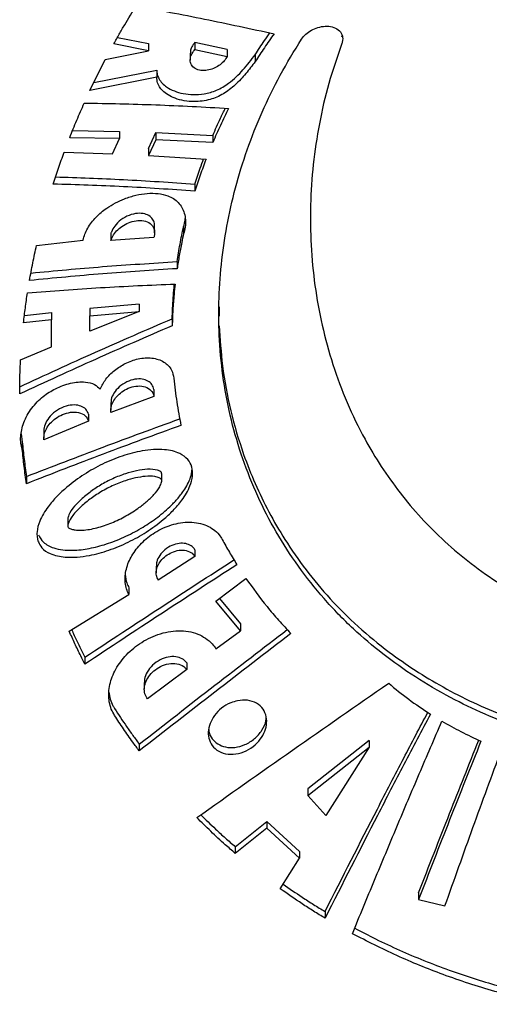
# Model space of a CAD drawing. Header units: millimetres. Extents: x 8 to 862, y 8 to 585.
# Tile 18 of 84: x 107 to 114, y 342 to 358. Entities that reach past the tile are written whole.
import ezdxf

# ---------------------------------------------------------------- set-up
doc = ezdxf.new("R2010")
doc.units = ezdxf.units.MM
doc.layers.add('OUTLINE', color=7, linetype='Continuous', lineweight=25)

msp = doc.modelspace()

# ---------------------------------------------------------------- linework, layer by layer
at = {"layer": 'OUTLINE'}
for p, q in [((108.29147, 358.09828), (108.79603, 357.99857)), ((111.92531, 358.10838), (111.92908, 358.1307)), ((108.79603, 357.88301), (108.23247, 357.99331)), ((108.79603, 357.99857), (108.79603, 357.88301)), ((110.0682, 357.90456), (109.54709, 358.01649)), ((109.54709, 358.01649), (109.54709, 357.90224)), ((108.09539, 357.73852), (108.79603, 357.88301)), ((109.47119, 357.84546), (109.47119, 357.73101)), ((109.54709, 357.90224), (110.0682, 357.79114)), ((110.0682, 357.90456), (110.0682, 357.79114)), ((110.5231, 357.81844), (110.5231, 357.70568)), ((107.84634, 357.23605), (108.09539, 357.73852)), ((108.92759, 357.45346), (107.84634, 357.23605)), ((107.91096, 357.36642), (108.92759, 357.56883)), ((108.92759, 357.56883), (108.92759, 357.45346)), ((107.56536, 356.59005), (108.32619, 356.57552)), ((108.32619, 356.57552), (108.32619, 356.45905)), ((108.79603, 356.29915), (108.91099, 356.55588)), ((108.91099, 356.55588), (109.83709, 356.51091)), ((108.91099, 356.55588), (108.91099, 356.44051)), ((109.83709, 356.51091), (109.83709, 356.39713)), ((108.32619, 356.45905), (107.51871, 356.4728)), ((108.21024, 356.21153), (108.32619, 356.45905)), ((108.91099, 356.44051), (108.79603, 356.18361)), ((109.83709, 356.39713), (108.91099, 356.44051)), ((107.42941, 356.23742), (108.21024, 356.21153)), ((108.79603, 356.29915), (108.79603, 356.18361)), ((108.79603, 356.18361), (109.72734, 356.12495)), ((109.54709, 355.72113), (109.54709, 355.60703)), ((111.41706, 355.27586), (111.41706, 355.16451)), ((108.18743, 354.92367), (108.18743, 354.80742)), ((108.89446, 354.9283), (108.89446, 355.04402)), ((109.36266, 355.02926), (109.36266, 354.91506)), ((106.98178, 354.72667), (107.7355, 354.81236)), ((108.88327, 354.85675), (108.18743, 354.80742)), ((109.2585, 354.46277), (109.2585, 354.34862)), ((106.78573, 353.58983), (107.22513, 353.63854)), ((107.22513, 353.63854), (107.22513, 353.52118)), ((108.64379, 353.77108), (107.84634, 353.70113)), ((107.84634, 353.70113), (107.84634, 353.5849)), ((108.64379, 353.65623), (107.84634, 353.33783)), ((107.84634, 353.5849), (108.64379, 353.65623)), ((108.64379, 353.77108), (108.64379, 353.65623)), ((109.94011, 353.73235), (109.93837, 353.5798)), ((107.22513, 353.52118), (106.77132, 353.46999)), ((107.22513, 353.08299), (107.22513, 353.52118)), ((107.84634, 353.33783), (107.84634, 353.5849)), ((109.17873, 353.53831), (109.17873, 353.42447)), ((106.72321, 352.87281), (107.22513, 353.08299)), ((108.88327, 352.38984), (108.88327, 352.2762)), ((108.88327, 352.2762), (108.18743, 352.01462)), ((108.1841, 352.16862), (108.1841, 352.05414)), ((107.8256, 351.87667), (107.10242, 351.5724)), ((107.8256, 351.99174), (107.8256, 351.87667)), ((107.10014, 351.72155), (107.10014, 351.60601)), ((106.73194, 351.67098), (106.75098, 351.53865)), ((106.75098, 351.53865), (106.75098, 351.42211)), ((106.81895, 350.97885), (106.81895, 350.86294)), ((109.01008, 350.90692), (109.01008, 351.01969)), ((107.4872, 350.29555), (107.4872, 350.18135)), ((109.54709, 349.79272), (109.54709, 349.68163)), ((109.54709, 349.68163), (108.95347, 349.29933)), ((108.91991, 349.52769), (108.91991, 349.41624)), ((109.88667, 348.9565), (110.3739, 349.3261)), ((108.47809, 349.17662), (108.47809, 349.06465)), ((107.51167, 348.46887), (108.47809, 349.06465)), ((109.94286, 348.99913), (110.28402, 348.58836)), ((110.28402, 348.47872), (109.88667, 348.9565)), ((110.28402, 348.58836), (110.28402, 348.47872)), ((109.88667, 348.18482), (110.28402, 348.47872)), ((107.7647, 348.04892), (107.7647, 347.93692)), ((109.4175, 347.95829), (109.4175, 347.84814)), ((109.4175, 347.84814), (108.77899, 347.37276)), ((108.72739, 347.63941), (108.72739, 347.52852)), ((108.64497, 346.63983), (108.64497, 346.52968)), ((112.36607, 346.69667), (111.37611, 345.91377)), ((112.36607, 346.69667), (112.36607, 346.58906)), ((111.37611, 345.80573), (112.36607, 346.58906)), ((112.36607, 346.58906), (111.66866, 345.48102)), ((111.37611, 345.91377), (111.37611, 345.80573)), ((111.66866, 345.48102), (111.37611, 345.80573)), ((110.20081, 344.97579), (110.71156, 345.38443)), ((110.71156, 345.38443), (111.23804, 344.89938)), ((110.71156, 345.38443), (110.71156, 345.27614)), ((110.71156, 345.27614), (110.20081, 344.86732)), ((111.23804, 344.79134), (110.71156, 345.27614)), ((110.20081, 344.97579), (110.20081, 344.86732)), ((111.23804, 344.89938), (111.23804, 344.79134)), ((110.92926, 344.29438), (111.23804, 344.79134)), ((113.1699, 344.22962), (113.1699, 344.12269)), ((113.1699, 344.12269), (113.59576, 344.01762)), ((111.65416, 343.92536), (111.65416, 343.81734))]:
    msp.add_line(p, q, dxfattribs=at)
for points, knots in [([(108.23247, 357.99331), (108.2615, 358.0453), (108.31956, 358.14926), (108.43907, 358.35515), (108.53335, 358.50759), (108.59605, 358.60895)], [0, 0, 0, 0, 0.25096148, 0.50191666, 1, 1, 1, 1]), ([(108.59605, 358.60895), (108.96406, 358.54015), (109.70038, 358.40249), (110.45268, 358.23875), (110.82898, 358.15685)], [0, 0, 0, 0, 0.49980988, 1, 1, 1, 1]), ([(111.27318, 358.0707), (111.29447, 358.0983), (111.33703, 358.15344), (111.43249, 358.219), (111.54145, 358.26478), (111.66014, 358.2851), (111.77658, 358.27404), (111.87415, 358.22805), (111.9338, 358.15117), (111.94633, 358.06811), (111.93072, 358.01562), (111.92531, 357.99743)], [0, 0, 0, 0, 0.10213372, 0.20411386, 0.31005557, 0.42513788, 0.54998549, 0.68144325, 0.81244472, 0.93501247, 1, 1, 1, 1]), ([(110.5231, 357.81844), (110.54761, 357.85663), (110.59665, 357.933), (110.67506, 358.05102), (110.73099, 358.12989), (110.76045, 358.17143)], [0, 0, 0, 0, 0.32123746, 0.6424776, 1, 1, 1, 1]), ([(110.82898, 358.15685), (110.80229, 358.1196), (110.74891, 358.04509), (110.64562, 357.89524), (110.57202, 357.78138), (110.5231, 357.70568)], [0, 0, 0, 0, 0.25103921, 0.50207603, 1, 1, 1, 1]), ([(109.54709, 358.01649), (109.52912, 357.99319), (109.49318, 357.94659), (109.47071, 357.88512), (109.47356, 357.8542), (109.47436, 357.84555)], [0, 0, 0, 0, 0.41856, 0.83728464, 1, 1, 1, 1]), ([(123.71643, 357.62114), (123.83321, 357.39987), (124.06715, 356.95659), (124.33597, 356.27151), (124.54601, 355.57977), (124.69355, 354.87626), (124.77715, 354.16621), (124.79483, 353.45249), (124.7461, 352.74894), (124.63619, 352.09025), (124.4741, 351.47664), (124.26922, 350.90659), (124.01358, 350.35319), (123.70736, 349.82072), (123.35964, 349.32554), (122.9742, 348.87031), (122.55571, 348.45478), (122.09339, 348.06752), (121.62062, 347.73452), (121.14618, 347.45099), (120.67968, 347.21221), (120.18841, 347.00061), (119.67401, 346.81941), (119.13787, 346.67338), (118.58409, 346.56433), (118.01927, 346.49424), (117.41381, 346.46377), (116.77201, 346.48557), (116.10285, 346.56608), (115.45287, 346.7011), (114.83037, 346.88786), (114.2397, 347.11818), (113.66269, 347.39777), (113.10847, 347.72442), (112.58331, 348.09694), (112.08769, 348.51891), (111.62859, 348.99404), (111.21227, 349.52049), (110.85461, 350.07606), (110.55449, 350.65797), (110.3126, 351.26339), (110.1283, 351.89018), (110.00241, 352.53252), (109.93675, 353.16916), (109.92655, 353.7977), (109.9663, 354.41545), (110.05582, 355.03749), (110.19543, 355.65945), (110.38532, 356.27784), (110.62763, 356.88918), (110.91737, 357.49091), (111.15464, 357.87754), (111.27318, 358.0707)], [0, 0, 0, 0, 0.02287789, 0.04583246, 0.06879484, 0.09168378, 0.11552179, 0.13943276, 0.16334555, 0.1871862, 0.20786477, 0.22862442, 0.24940268, 0.27014523, 0.29080937, 0.30980462, 0.32886019, 0.34790179, 0.36687803, 0.38215959, 0.39749199, 0.41281589, 0.42808579, 0.44345114, 0.45888541, 0.47431472, 0.48967317, 0.50788006, 0.52614893, 0.54436077, 0.56229804, 0.58028672, 0.59823412, 0.61805469, 0.63792681, 0.65776359, 0.67982781, 0.7019709, 0.72412801, 0.7462113, 0.76856794, 0.79098581, 0.81340663, 0.83576731, 0.85628154, 0.87686893, 0.89747706, 0.91805641, 0.93856379, 0.95903499, 0.97953324, 1, 1, 1, 1]), ([(111.92531, 357.99743), (111.85149, 357.78302), (111.70361, 357.35348), (111.55391, 356.69817), (111.45498, 356.03948), (111.41116, 355.38135), (111.42009, 354.72571), (111.48236, 354.07441), (111.5993, 353.42884), (111.77225, 352.79452), (112.00251, 352.17648), (112.26942, 351.62486), (112.55957, 351.13892), (112.86134, 350.71419), (113.20359, 350.30738), (113.58714, 349.92167), (114.01424, 349.56052), (114.48524, 349.23139), (114.96435, 348.96197), (115.43992, 348.75182), (115.8997, 348.59455), (116.38046, 348.47703), (116.87771, 348.40663), (117.3833, 348.38402), (117.8712, 348.40937), (118.33355, 348.47848), (118.76699, 348.58106), (119.2267, 348.73051), (119.70182, 348.93601), (120.18045, 349.20034), (120.62832, 349.50396), (121.04222, 349.84117), (121.42173, 350.20766), (121.76153, 350.5943), (122.08063, 351.02047), (122.37396, 351.4891), (122.63598, 352.00194), (122.853, 352.53087), (123.02631, 353.07202), (123.17008, 353.67568), (123.27068, 354.34386), (123.31212, 355.07653), (123.28665, 355.81501), (123.20209, 356.47924), (123.08375, 357.06627), (122.98619, 357.4044), (122.93741, 357.57347)], [0, 0, 0, 0, 0.027574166, 0.055239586, 0.08294522, 0.110628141, 0.138217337, 0.166078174, 0.194044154, 0.222029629, 0.249964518, 0.277799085, 0.299124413, 0.320504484, 0.341864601, 0.363162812, 0.384316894, 0.405515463, 0.42663873, 0.44323561, 0.459874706, 0.476455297, 0.493143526, 0.509896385, 0.526581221, 0.54152704, 0.556519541, 0.57147477, 0.590945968, 0.610490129, 0.629988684, 0.65044093, 0.670964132, 0.691512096, 0.711998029, 0.736038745, 0.760153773, 0.784309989, 0.808455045, 0.83252112, 0.863575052, 0.894711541, 0.925847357, 0.956900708, 0.978450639, 1, 1, 1, 1]), ([(108.92759, 357.56883), (108.9298, 357.54409), (108.93423, 357.49457), (108.96456, 357.42253), (109.01483, 357.35434), (109.09751, 357.28507), (109.21033, 357.22635), (109.35607, 357.1849), (109.51801, 357.16746), (109.66835, 357.17737), (109.79668, 357.20546), (109.89912, 357.2407), (109.99927, 357.29161), (110.1072, 357.36357), (110.21747, 357.45795), (110.36554, 357.61195), (110.4597, 357.73536), (110.5231, 357.81844)], [0, 0, 0, 0, 0.042863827, 0.085794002, 0.143481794, 0.201271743, 0.284394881, 0.367586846, 0.452578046, 0.53738055, 0.584416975, 0.63137969, 0.678679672, 0.726051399, 0.793380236, 0.860893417, 1, 1, 1, 1]), ([(110.0682, 357.79114), (110.0543, 357.76642), (110.02652, 357.71699), (109.95536, 357.65186), (109.86951, 357.59999), (109.77022, 357.5657), (109.66493, 357.55563), (109.56722, 357.57687), (109.49581, 357.63099), (109.4653, 357.70917), (109.47677, 357.79429), (109.51102, 357.8596), (109.53897, 357.89263), (109.54709, 357.90224)], [0, 0, 0, 0, 0.08262727, 0.16515023, 0.25059096, 0.34486527, 0.45001164, 0.56409815, 0.67984874, 0.78737311, 0.88153277, 0.96553469, 1, 1, 1, 1]), ([(110.5231, 357.70568), (110.47388, 357.64081), (110.37566, 357.51135), (110.23396, 357.35865), (110.10769, 357.25166), (110.00843, 357.18284), (109.90155, 357.12818), (109.7846, 357.08722), (109.66202, 357.06329), (109.52038, 357.05442), (109.371, 357.06719), (109.22884, 357.10529), (109.10986, 357.16183), (109.00851, 357.24154), (108.94026, 357.33907), (108.931, 357.42269), (108.92759, 357.45346)], [0, 0, 0, 0, 0.108607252, 0.216712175, 0.26676248, 0.31672683, 0.367313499, 0.417948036, 0.478167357, 0.538493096, 0.623768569, 0.709095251, 0.7817043, 0.854204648, 0.9463429, 1, 1, 1, 1]), ([(107.51871, 356.4728), (107.53732, 356.51992), (107.57456, 356.61415), (107.65173, 356.80167), (107.71324, 356.94165), (107.75415, 357.03476)], [0, 0, 0, 0, 0.2508711, 0.50173517, 1, 1, 1, 1]), ([(107.75415, 357.03476), (108.13826, 357.02752), (108.90693, 357.01303), (109.69733, 356.96999), (110.09275, 356.94846)], [0, 0, 0, 0, 0.4997182, 1, 1, 1, 1]), ([(109.83709, 356.51091), (109.85703, 356.55731), (109.8969, 356.65012), (109.96319, 356.79711), (110.01239, 356.89702), (110.03902, 356.95107)], [0, 0, 0, 0, 0.31459054, 0.6291748, 1, 1, 1, 1]), ([(110.09275, 356.94846), (110.06988, 356.90264), (110.02413, 356.81101), (109.93711, 356.62755), (109.87703, 356.48914), (109.83709, 356.39713)], [0, 0, 0, 0, 0.25107701, 0.50214075, 1, 1, 1, 1]), ([(107.25196, 355.72019), (107.26589, 355.76343), (107.29376, 355.84992), (107.35182, 356.02239), (107.39841, 356.1515), (107.42941, 356.23742)], [0, 0, 0, 0, 0.25067524, 0.50134691, 1, 1, 1, 1]), ([(109.54709, 355.72113), (109.56091, 355.7645), (109.58855, 355.85126), (109.6342, 355.98685), (109.66843, 356.07877), (109.68658, 356.12752)], [0, 0, 0, 0, 0.31955257, 0.63912266, 1, 1, 1, 1]), ([(109.72734, 356.12495), (109.71101, 356.0818), (109.67836, 355.99549), (109.61674, 355.82295), (109.57492, 355.6933), (109.54709, 355.60703)], [0, 0, 0, 0, 0.25072703, 0.50144855, 1, 1, 1, 1]), ([(109.54709, 355.60703), (109.15941, 355.63298), (108.38362, 355.6849), (107.62932, 355.70842), (107.25196, 355.72019)], [0, 0, 0, 0, 0.499730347, 1, 1, 1, 1]), ([(107.28994, 355.83721), (107.65439, 355.82504), (108.39629, 355.80027), (109.15904, 355.74781), (109.54709, 355.72113)], [0, 0, 0, 0, 0.49123384, 1, 1, 1, 1]), ([(107.7355, 354.81236), (107.74457, 354.84441), (107.76272, 354.90847), (107.80932, 355.00521), (107.87078, 355.09871), (107.96865, 355.21348), (108.10059, 355.32386), (108.25874, 355.41888), (108.41854, 355.49093), (108.59253, 355.54428), (108.77608, 355.57317), (108.95144, 355.57205), (109.0949, 355.54133), (109.20265, 355.48781), (109.27969, 355.42368), (109.33809, 355.34329), (109.37823, 355.24894), (109.39695, 355.14214), (109.39458, 355.0293), (109.37292, 354.95179), (109.36266, 354.91506)], [0, 0, 0, 0, 0.04037137, 0.08071042, 0.12118854, 0.16167817, 0.23967899, 0.2982141, 0.35682612, 0.43015963, 0.50351323, 0.57729655, 0.65093319, 0.70089569, 0.75084939, 0.80075676, 0.85066806, 0.90217925, 0.95364096, 1, 1, 1, 1]), ([(108.89193, 355.04423), (108.89272, 355.04972), (108.89781, 355.085), (108.87431, 355.14092), (108.82194, 355.20387), (108.7339, 355.24363), (108.6166, 355.25199), (108.48045, 355.21981), (108.34859, 355.1472), (108.24728, 355.04859), (108.20212, 354.96941), (108.18943, 354.92989), (108.18743, 354.92367)], [0, 0, 0, 0, 0.01818576, 0.11692672, 0.22096372, 0.33751009, 0.4678305, 0.60775745, 0.74657815, 0.87199522, 0.97985376, 1, 1, 1, 1]), ([(108.18743, 354.80742), (108.1996, 354.83786), (108.22393, 354.8987), (108.29663, 354.9836), (108.38944, 355.05591), (108.50277, 355.11038), (108.62895, 355.13725), (108.75168, 355.12552), (108.84741, 355.07087), (108.89611, 354.98322), (108.89648, 354.90521), (108.88524, 354.86397), (108.88327, 354.85675)], [0, 0, 0, 0, 0.09010488, 0.18004161, 0.27426642, 0.37993414, 0.49884605, 0.62781242, 0.75737507, 0.87589211, 0.97827261, 1, 1, 1, 1]), ([(109.36266, 355.02926), (109.3742, 355.06601), (109.38822, 355.11067), (109.38966, 355.15275), (109.38992, 355.16019)], [0, 0, 0, 0, 0.82305305, 1, 1, 1, 1]), ([(109.2585, 354.46277), (109.27333, 354.55702), (109.29557, 354.69844), (109.33212, 354.88739), (109.35248, 354.98196), (109.36266, 355.02926)], [0, 0, 0, 0, 0.49973218, 0.74983585, 1, 1, 1, 1]), ([(109.36266, 354.91506), (109.35249, 354.8678), (109.32708, 354.74967), (109.29141, 354.56075), (109.26947, 354.41934), (109.2585, 354.34862)], [0, 0, 0, 0, 0.249973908, 0.624875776, 1, 1, 1, 1]), ([(106.86816, 354.15684), (106.88526, 354.2516), (106.91091, 354.39378), (106.95011, 354.58387), (106.97122, 354.67907), (106.98178, 354.72667)], [0, 0, 0, 0, 0.49984995, 0.74990379, 1, 1, 1, 1]), ([(106.8906, 354.27738), (107.27576, 354.31419), (108.05396, 354.38856), (108.85429, 354.43787), (109.2585, 354.46277)], [0, 0, 0, 0, 0.49494414, 1, 1, 1, 1]), ([(109.2585, 354.34862), (108.85467, 354.32304), (108.04659, 354.27187), (107.26111, 354.19519), (106.86816, 354.15684)], [0, 0, 0, 0, 0.49972656, 1, 1, 1, 1]), ([(106.83543, 353.95691), (107.22801, 353.98733), (108.0136, 354.0482), (108.82175, 354.08298), (109.22604, 354.10038)], [0, 0, 0, 0, 0.49972714, 1, 1, 1, 1]), ([(109.22604, 354.10038), (109.21996, 354.04384), (109.20474, 353.90244), (109.1876, 353.67687), (109.18169, 353.50862), (109.17873, 353.42447)], [0, 0, 0, 0, 0.24977262, 0.62473413, 1, 1, 1, 1]), ([(109.17873, 353.53831), (109.18306, 353.65047), (109.18956, 353.81878), (109.20433, 354.00637), (109.21225, 354.0814), (109.21419, 354.0998)], [0, 0, 0, 0, 0.60116636, 0.90214646, 1, 1, 1, 1]), ([(106.77132, 353.46999), (106.78065, 353.55093), (106.79465, 353.67237), (106.817, 353.83482), (106.82929, 353.91621), (106.83543, 353.95691)], [0, 0, 0, 0, 0.49989495, 0.74993499, 1, 1, 1, 1]), ([(109.94097, 353.42027), (109.9546, 353.20413), (109.98392, 352.73925), (110.11627, 352.04323), (110.30156, 351.40798), (110.51691, 350.86284), (110.7393, 350.40222), (111.01091, 349.93318), (111.33879, 349.46077), (111.7338, 348.98716), (112.18245, 348.54067), (112.64664, 348.15831), (113.10992, 347.8346), (113.56415, 347.55997), (114.05199, 347.30945), (114.56781, 347.08914), (115.104, 346.90478), (115.66312, 346.75649), (116.24629, 346.64844), (116.81638, 346.58775), (117.35891, 346.56991), (117.87459, 346.58684), (118.39163, 346.63903), (118.89411, 346.72412), (119.37368, 346.83778), (119.83249, 346.97653), (120.27913, 347.14214), (120.72, 347.33665), (121.14826, 347.55804), (121.56408, 347.80691), (121.95722, 348.07607), (122.38044, 348.40647), (122.81659, 348.80912), (123.25219, 349.29646), (123.63603, 349.81856), (123.96573, 350.3698), (124.23882, 350.94113), (124.45788, 351.53336), (124.62427, 352.14612), (124.73648, 352.80781), (124.79022, 353.33767), (124.78053, 353.65955), (124.77833, 353.7323)], [0, 0, 0, 0, 0.031158, 0.06701466, 0.10287021, 0.12748588, 0.15212226, 0.17673499, 0.20510892, 0.23348031, 0.26259593, 0.29170693, 0.31399698, 0.33628479, 0.35916964, 0.38205178, 0.40437922, 0.42670437, 0.44988702, 0.47306811, 0.49255181, 0.51203547, 0.53213833, 0.55224199, 0.57096394, 0.5896869, 0.60887309, 0.62806061, 0.64841549, 0.66877205, 0.68955674, 0.71034359, 0.74018776, 0.77003634, 0.80073694, 0.83144063, 0.8618162, 0.89219334, 0.92321432, 0.95423601, 0.98965571, 1, 1, 1, 1]), ([(106.7092, 352.43526), (107.11636, 352.6226), (107.93097, 352.99741), (108.76271, 353.35797), (109.17873, 353.53831)], [0, 0, 0, 0, 0.49981841, 1, 1, 1, 1]), ([(109.17873, 353.42447), (108.76299, 353.24366), (107.93119, 352.88192), (107.11663, 352.50591), (106.7092, 352.31783)], [0, 0, 0, 0, 0.499806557, 1, 1, 1, 1]), ([(106.7092, 352.31783), (106.70974, 352.40996), (106.71054, 352.54817), (106.71651, 352.73342), (106.72098, 352.82634), (106.72321, 352.87281)], [0, 0, 0, 0, 0.4998669, 0.7499159, 1, 1, 1, 1]), ([(108.01068, 352.39504), (108.03926, 352.45074), (108.09635, 352.562), (108.24352, 352.70709), (108.42364, 352.82354), (108.59714, 352.88464), (108.74186, 352.90452), (108.85183, 352.90209), (108.95435, 352.88009), (109.04442, 352.83935), (109.11687, 352.78057), (109.18128, 352.6964), (109.19736, 352.61805), (109.20692, 352.57147)], [0, 0, 0, 0, 0.10941907, 0.21852954, 0.33561927, 0.46698889, 0.53905636, 0.61111718, 0.6850874, 0.7590149, 0.82857928, 0.89808623, 1, 1, 1, 1]), ([(106.75098, 351.42211), (106.74202, 351.45415), (106.7241, 351.51826), (106.72262, 351.626), (106.73866, 351.73796), (106.7736, 351.85453), (106.82819, 351.97267), (106.90086, 352.08628), (106.98851, 352.189), (107.11388, 352.30283), (107.29801, 352.41578), (107.49328, 352.48617), (107.65629, 352.51344), (107.79064, 352.51412), (107.92166, 352.48429), (107.98309, 352.42269), (108.01068, 352.39504)], [0, 0, 0, 0, 0.05943778, 0.11891781, 0.178183, 0.23744602, 0.30016044, 0.36283853, 0.42151384, 0.48018014, 0.58720309, 0.71101285, 0.77454658, 0.83799847, 0.92726328, 1, 1, 1, 1]), ([(108.88327, 352.38984), (108.87428, 352.41822), (108.85633, 352.47487), (108.78728, 352.53219), (108.69294, 352.56393), (108.57298, 352.56153), (108.44126, 352.51893), (108.31933, 352.43834), (108.2325, 352.33604), (108.18806, 352.24072), (108.18767, 352.18859), (108.18752, 352.16845)], [0, 0, 0, 0, 0.10424277, 0.20815869, 0.32074853, 0.44573748, 0.57892937, 0.71058086, 0.83009724, 0.93436313, 1, 1, 1, 1]), ([(109.20692, 352.57147), (109.22077, 352.44318), (109.24155, 352.25064), (109.28282, 351.99704), (109.30753, 351.87117), (109.31989, 351.80822)], [0, 0, 0, 0, 0.49950251, 0.74968949, 1, 1, 1, 1]), ([(108.18743, 352.01462), (108.18561, 352.04275), (108.18197, 352.09903), (108.21667, 352.19148), (108.27741, 352.27851), (108.36327, 352.3556), (108.47114, 352.41623), (108.59451, 352.45045), (108.71832, 352.44697), (108.81949, 352.40042), (108.86973, 352.33394), (108.88051, 352.28796), (108.88327, 352.2762)], [0, 0, 0, 0, 0.089776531, 0.179598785, 0.269161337, 0.364459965, 0.470184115, 0.588101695, 0.715152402, 0.842545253, 0.959727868, 1, 1, 1, 1]), ([(107.10242, 351.5724), (107.10146, 351.60163), (107.09955, 351.66011), (107.13763, 351.7558), (107.20198, 351.84599), (107.29214, 351.92646), (107.40545, 351.99049), (107.53574, 352.02727), (107.66504, 352.02319), (107.77453, 351.97522), (107.80908, 351.90855), (107.8256, 351.87667)], [0, 0, 0, 0, 0.09152472, 0.18308614, 0.27462655, 0.37296226, 0.48327629, 0.60754367, 0.74215787, 0.87669133, 1, 1, 1, 1]), ([(107.8256, 351.99174), (107.81194, 352.01976), (107.78467, 352.0757), (107.70071, 352.12557), (107.59164, 352.14588), (107.45846, 352.12675), (107.31989, 352.06415), (107.20141, 351.96573), (107.1273, 351.8542), (107.09986, 351.77014), (107.10159, 351.73038), (107.10198, 351.72156)], [0, 0, 0, 0, 0.11073888, 0.22107139, 0.34247603, 0.47718769, 0.61803661, 0.75224452, 0.86960609, 0.97107352, 1, 1, 1, 1]), ([(106.81895, 350.97885), (107.23172, 351.1393), (108.0509, 351.45775), (108.88566, 351.76239), (109.29981, 351.91352)], [0, 0, 0, 0, 0.503870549, 1, 1, 1, 1]), ([(109.31989, 351.80822), (108.89925, 351.65421), (108.0577, 351.34608), (107.23195, 351.02402), (106.81895, 350.86294)], [0, 0, 0, 0, 0.49984268, 1, 1, 1, 1]), ([(106.75098, 351.53865), (106.76039, 351.44494), (106.7745, 351.30435), (106.79855, 351.11806), (106.81215, 351.02526), (106.81895, 350.97885)], [0, 0, 0, 0, 0.49986126, 0.74991475, 1, 1, 1, 1]), ([(106.81895, 350.86294), (106.80571, 350.95567), (106.78584, 351.09479), (106.76458, 351.2815), (106.75552, 351.37524), (106.75098, 351.42211)], [0, 0, 0, 0, 0.499863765, 0.749913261, 1, 1, 1, 1]), ([(107.01094, 349.91886), (107.00325, 349.94403), (106.98786, 349.99439), (106.9866, 350.10762), (107.02153, 350.23892), (107.09136, 350.37637), (107.18268, 350.51239), (107.30969, 350.6592), (107.50379, 350.83837), (107.75081, 351.01886), (108.05306, 351.18774), (108.36923, 351.31887), (108.64808, 351.39207), (108.87805, 351.42033), (109.0431, 351.41909), (109.18503, 351.3963), (109.31708, 351.35053), (109.43288, 351.26785), (109.50506, 351.13694), (109.51531, 350.98584), (109.47602, 350.83886), (109.41181, 350.70812), (109.32193, 350.57213), (109.19629, 350.42609), (109.00487, 350.24964), (108.76147, 350.0728), (108.46446, 349.9075), (108.15416, 349.7782), (107.87525, 349.70203), (107.63866, 349.6688), (107.46473, 349.66718), (107.31806, 349.68786), (107.18468, 349.73123), (107.0711, 349.80411), (107.02818, 349.88597), (107.01094, 349.91886)], [0, 0, 0, 0, 0.01408804, 0.02817892, 0.05609819, 0.07526683, 0.09447055, 0.12474689, 0.15508375, 0.2029128, 0.25080225, 0.30052461, 0.35019936, 0.37904462, 0.40785592, 0.42937432, 0.45085466, 0.48042092, 0.50531216, 0.53025201, 0.5545689, 0.57379072, 0.59304804, 0.62306817, 0.65314686, 0.69992097, 0.7467544, 0.79529941, 0.84380876, 0.87470052, 0.9055536, 0.92737564, 0.94916128, 0.97957827, 1, 1, 1, 1]), ([(107.01094, 350.03358), (107.03518, 349.9905), (107.07468, 349.92031), (107.16877, 349.8578), (107.27259, 349.81338), (107.40754, 349.78584), (107.60018, 349.77871), (107.83732, 349.80699), (108.1149, 349.87972), (108.39761, 349.98974), (108.66763, 350.12972), (108.91939, 350.29558), (109.11441, 350.45781), (109.26249, 350.61245), (109.35898, 350.7361), (109.43031, 350.85558), (109.48366, 350.96853), (109.49383, 351.04488), (109.499, 351.08369)], [0, 0, 0, 0, 0.05797206, 0.09447726, 0.13201854, 0.18746805, 0.24440975, 0.3328108, 0.42361509, 0.51690261, 0.61199126, 0.69691513, 0.78372166, 0.83411864, 0.88541445, 0.9226086, 0.96065788, 1, 1, 1, 1]), ([(109.00983, 351.01965), (109.00875, 351.02732), (109.00667, 351.04209), (108.98473, 351.0659), (108.91075, 351.09147), (108.77979, 351.10338), (108.60252, 351.07626), (108.41338, 351.0245), (108.21555, 350.94837), (108.02029, 350.84509), (107.84058, 350.72407), (107.70089, 350.60747), (107.58354, 350.48718), (107.5177, 350.39315), (107.4929, 350.3243), (107.48588, 350.30315), (107.48737, 350.29599), (107.48746, 350.29558)], [0, 0, 0, 0, 0.01438916, 0.02770614, 0.06383099, 0.16233276, 0.26378999, 0.36550002, 0.4837045, 0.60184386, 0.70869989, 0.81542062, 0.87697455, 0.96496268, 0.98588832, 0.99920315, 1, 1, 1, 1]), ([(107.4908, 350.16439), (107.48907, 350.17045), (107.48497, 350.1848), (107.49995, 350.2355), (107.549, 350.33061), (107.66471, 350.46173), (107.82198, 350.59618), (108.00573, 350.7226), (108.20636, 350.83075), (108.40285, 350.90745), (108.58268, 350.95785), (108.74362, 350.98539), (108.87462, 350.98579), (108.95347, 350.96428), (108.98873, 350.94797), (109.00411, 350.93297), (109.01164, 350.91287), (109.00553, 350.87157), (108.96749, 350.79182), (108.88413, 350.68078), (108.76072, 350.56511), (108.60034, 350.44105), (108.40348, 350.31771), (108.16896, 350.21102), (107.93015, 350.13447), (107.74064, 350.10414), (107.61486, 350.10868), (107.55091, 350.12415), (107.5049, 350.13731), (107.49351, 350.15917), (107.4908, 350.16439)], [0, 0, 0, 0, 0.0060896, 0.01442888, 0.04293536, 0.090715, 0.1452381, 0.19985792, 0.26089783, 0.32197094, 0.36780341, 0.41357458, 0.45931489, 0.48212256, 0.49060446, 0.49711015, 0.50360255, 0.51111856, 0.53277923, 0.57339633, 0.61686674, 0.6604485, 0.72744181, 0.79443902, 0.86251798, 0.93027274, 0.95648407, 0.97523605, 0.99409397, 1, 1, 1, 1]), ([(108.47809, 349.06465), (108.46379, 349.09481), (108.4352, 349.15511), (108.41525, 349.25777), (108.41423, 349.36635), (108.43284, 349.47787), (108.4704, 349.58878), (108.52483, 349.69729), (108.5956, 349.80113), (108.68242, 349.90055), (108.7836, 349.99154), (108.90049, 350.07439), (109.02885, 350.1435), (109.16939, 350.19771), (109.31521, 350.23152), (109.46357, 350.24283), (109.60637, 350.22846), (109.7371, 350.18893), (109.84936, 350.12441), (109.93425, 350.04695), (109.97268, 349.98495), (109.989, 349.95861)], [0, 0, 0, 0, 0.04703325, 0.09405301, 0.14114272, 0.18823211, 0.23443859, 0.2806575, 0.32822675, 0.37581268, 0.42717376, 0.4785526, 0.5350108, 0.59148143, 0.65243287, 0.71338028, 0.77570833, 0.83800712, 0.89717939, 0.95631213, 1, 1, 1, 1]), ([(109.989, 349.95861), (110.02693, 349.88957), (110.08383, 349.78599), (110.16468, 349.64995), (110.20661, 349.58255), (110.22757, 349.54885)], [0, 0, 0, 0, 0.49979599, 0.74987208, 1, 1, 1, 1]), ([(109.54709, 349.79272), (109.52814, 349.81581), (109.4903, 349.86191), (109.39935, 349.89578), (109.29183, 349.89983), (109.17281, 349.86719), (109.0595, 349.79838), (108.97359, 349.70381), (108.92543, 349.60754), (108.92368, 349.55069), (108.92297, 349.52747)], [0, 0, 0, 0, 0.12120012, 0.2420611, 0.37192336, 0.51167277, 0.65461569, 0.79107282, 0.91462691, 1, 1, 1, 1]), ([(108.95347, 349.29933), (108.94129, 349.32357), (108.9169, 349.37209), (108.91944, 349.46234), (108.95154, 349.55315), (109.01178, 349.63856), (109.09693, 349.71246), (109.20328, 349.76691), (109.3216, 349.7915), (109.43445, 349.77711), (109.51002, 349.7332), (109.53843, 349.69369), (109.54709, 349.68163)], [0, 0, 0, 0, 0.094018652, 0.188160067, 0.280200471, 0.374330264, 0.475315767, 0.585873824, 0.705405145, 0.828804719, 0.947756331, 1, 1, 1, 1]), ([(107.7647, 348.04892), (108.17314, 348.3191), (108.97406, 348.8489), (109.78271, 349.37148), (110.17897, 349.62756)], [0, 0, 0, 0, 0.50997556, 1, 1, 1, 1]), ([(110.22757, 349.54885), (109.81518, 349.28206), (108.99027, 348.7484), (108.17326, 348.20743), (107.7647, 347.93692)], [0, 0, 0, 0, 0.49993755, 1, 1, 1, 1]), ([(108.41958, 349.37922), (108.42191, 349.35492), (108.42761, 349.29541), (108.45119, 349.22878), (108.47225, 349.18795), (108.47809, 349.17662)], [0, 0, 0, 0, 0.33275642, 0.81493782, 1, 1, 1, 1]), ([(110.3739, 349.3261), (110.48458, 349.17223), (110.65086, 348.94109), (110.90041, 348.64688), (111.03378, 348.50425), (111.1005, 348.43289)], [0, 0, 0, 0, 0.49873988, 0.7492098, 1, 1, 1, 1]), ([(107.7647, 347.93692), (107.74239, 347.98086), (107.6866, 348.09075), (107.60147, 348.26786), (107.54161, 348.40186), (107.51167, 348.46887)], [0, 0, 0, 0, 0.24990624, 0.62488648, 1, 1, 1, 1]), ([(107.55182, 348.49362), (107.57877, 348.43366), (107.6258, 348.329), (107.69774, 348.18104), (107.74238, 348.09296), (107.7647, 348.04892)], [0, 0, 0, 0, 0.40145767, 0.70070651, 1, 1, 1, 1]), ([(108.24539, 347.10454), (108.22635, 347.13834), (108.18827, 347.20591), (108.15683, 347.32199), (108.14671, 347.4454), (108.15895, 347.57305), (108.1931, 347.70098), (108.24715, 347.82719), (108.32063, 347.94884), (108.41313, 348.06598), (108.52294, 348.17386), (108.65116, 348.2726), (108.79338, 348.35577), (108.9499, 348.42192), (109.11345, 348.46486), (109.28041, 348.48216), (109.44229, 348.47029), (109.59144, 348.43), (109.72127, 348.36142), (109.82028, 348.27872), (109.86715, 348.21242), (109.88667, 348.18482)], [0, 0, 0, 0, 0.04750475, 0.09499893, 0.1425436, 0.19008964, 0.2370242, 0.28396996, 0.33239412, 0.38083498, 0.43290069, 0.48498381, 0.54176878, 0.5985638, 0.65926622, 0.71996133, 0.78140718, 0.84282297, 0.90076816, 0.95867807, 1, 1, 1, 1]), ([(108.64497, 346.63983), (109.0526, 346.9584), (109.84852, 347.5804), (110.65058, 348.1962), (111.04186, 348.49661)], [0, 0, 0, 0, 0.51215722, 1, 1, 1, 1]), ([(111.1005, 348.43289), (110.68972, 348.11729), (109.86807, 347.48604), (109.05269, 346.84849), (108.64497, 346.52968)], [0, 0, 0, 0, 0.4999523, 1, 1, 1, 1]), ([(109.4175, 347.95829), (109.39275, 347.98264), (109.3433, 348.03129), (109.23433, 348.06184), (109.11036, 348.05751), (108.97833, 348.01146), (108.85701, 347.92579), (108.77066, 347.8135), (108.72817, 347.71141), (108.73128, 347.65633), (108.73224, 347.63943)], [0, 0, 0, 0, 0.12531148, 0.25030133, 0.38382729, 0.52698238, 0.67347578, 0.81419312, 0.94296249, 1, 1, 1, 1]), ([(108.77899, 347.37276), (108.7624, 347.39981), (108.72921, 347.45392), (108.72322, 347.55717), (108.75148, 347.66293), (108.81333, 347.76432), (108.90542, 347.85356), (109.02352, 347.92098), (109.15712, 347.95429), (109.28689, 347.94305), (109.37338, 347.89838), (109.40818, 347.85876), (109.4175, 347.84814)], [0, 0, 0, 0, 0.09547698, 0.19104618, 0.28505748, 0.38152664, 0.48469814, 0.59679511, 0.71677062, 0.8393992, 0.9569565, 1, 1, 1, 1]), ([(109.57712, 345.44861), (110.09258, 345.81404), (111.12363, 346.54499), (112.16439, 347.26585), (112.68483, 347.62633)], [0, 0, 0, 0, 0.499938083, 1, 1, 1, 1]), ([(112.68483, 347.62633), (112.79084, 347.53867), (113.00344, 347.36286), (113.24081, 347.2063), (113.35982, 347.12779)], [0, 0, 0, 0, 0.49860548, 1, 1, 1, 1]), ([(108.15401, 347.48322), (108.15968, 347.44519), (108.17138, 347.36661), (108.20726, 347.27862), (108.23639, 347.23035), (108.24539, 347.21542)], [0, 0, 0, 0, 0.39324903, 0.81245794, 1, 1, 1, 1]), ([(110.23615, 347.34325), (110.29145, 347.34952), (110.40217, 347.36207), (110.54949, 347.31127), (110.65551, 347.21558), (110.70915, 347.08954), (110.71231, 346.95155), (110.66928, 346.8119), (110.58232, 346.67981), (110.45464, 346.56754), (110.29542, 346.49099), (110.12329, 346.46542), (109.96433, 346.49801), (109.84321, 346.58236), (109.7734, 346.70145), (109.75587, 346.83725), (109.78631, 346.97686), (109.86098, 347.11119), (109.97671, 347.22906), (110.10857, 347.30908), (110.19926, 347.33337), (110.23615, 347.34325)], [0, 0, 0, 0, 0.05774462, 0.11561272, 0.17005722, 0.22018545, 0.26804517, 0.31627861, 0.36701771, 0.42143278, 0.47937333, 0.5391695, 0.59810748, 0.65376746, 0.70539831, 0.75415016, 0.80219122, 0.85174366, 0.9045015, 0.96116174, 1, 1, 1, 1]), ([(108.24539, 347.21542), (108.30914, 347.11848), (108.4048, 346.97302), (108.54002, 346.78189), (108.60998, 346.68719), (108.64497, 346.63983)], [0, 0, 0, 0, 0.49975356, 0.74984854, 1, 1, 1, 1]), ([(108.64497, 346.52968), (108.61003, 346.57693), (108.52266, 346.69508), (108.38841, 346.88636), (108.29307, 347.0318), (108.24539, 347.10454)], [0, 0, 0, 0, 0.24985036, 0.62482756, 1, 1, 1, 1]), ([(109.77193, 346.87673), (109.77212, 346.86502), (109.77303, 346.80866), (109.8227, 346.72281), (109.91481, 346.63485), (110.0441, 346.58512), (110.19728, 346.57957), (110.36174, 346.62489), (110.51753, 346.72169), (110.63568, 346.85909), (110.70003, 346.98963), (110.70081, 347.06417), (110.70104, 347.0857)], [0, 0, 0, 0, 0.02699514, 0.12998744, 0.23305843, 0.34047807, 0.45491556, 0.57681046, 0.70371509, 0.83042248, 0.951032, 1, 1, 1, 1]), ([(111.65416, 343.92536), (111.93594, 344.48064), (112.35881, 345.31391), (112.91509, 346.38893), (113.18887, 346.90882), (113.31893, 347.15581)], [0, 0, 0, 0, 0.511835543, 0.768087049, 1, 1, 1, 1]), ([(113.35982, 347.12779), (113.21632, 346.85506), (112.92931, 346.30959), (112.35953, 345.20764), (111.93639, 344.37363), (111.65416, 343.81734)], [0, 0, 0, 0, 0.249809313, 0.499623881, 1, 1, 1, 1]), ([(112.09708, 343.56567), (112.2165, 343.85555), (112.45534, 344.4353), (112.81657, 345.30011), (113.18012, 346.16068), (113.42463, 346.72927), (113.54688, 347.01355)], [0, 0, 0, 0, 0.24978822, 0.49956889, 0.74978649, 1, 1, 1, 1]), ([(113.54688, 347.01355), (113.64874, 346.95559), (113.85285, 346.83944), (114.07027, 346.73776), (114.17918, 346.68682)], [0, 0, 0, 0, 0.49906207, 1, 1, 1, 1]), ([(113.1699, 344.22962), (113.33669, 344.65981), (113.65898, 345.49106), (113.98629, 346.30907), (114.1442, 346.70374)], [0, 0, 0, 0, 0.51752337, 1, 1, 1, 1]), ([(114.17918, 346.68682), (114.00978, 346.26317), (113.67074, 345.41528), (113.33692, 344.55375), (113.1699, 344.12269)], [0, 0, 0, 0, 0.49965918, 1, 1, 1, 1]), ([(113.59576, 344.01762), (113.74677, 344.44239), (114.04898, 345.29252), (114.35597, 346.12902), (114.50957, 346.54755)], [0, 0, 0, 0, 0.49966386, 1, 1, 1, 1]), ([(109.64207, 345.49447), (109.7209, 345.41663), (109.84994, 345.28921), (110.03826, 345.11743), (110.14662, 345.02301), (110.20081, 344.97579)], [0, 0, 0, 0, 0.43976146, 0.71982109, 1, 1, 1, 1]), ([(110.20081, 344.86732), (110.1467, 344.91442), (110.0114, 345.03221), (109.80208, 345.22532), (109.65213, 345.37416), (109.57712, 345.44861)], [0, 0, 0, 0, 0.24984509, 0.62474898, 1, 1, 1, 1]), ([(110.97633, 344.37013), (111.07825, 344.29869), (111.23903, 344.186), (111.46704, 344.03944), (111.59177, 343.96339), (111.65416, 343.92536)], [0, 0, 0, 0, 0.46404723, 0.73195876, 1, 1, 1, 1]), ([(111.65416, 343.81734), (111.59169, 343.85541), (111.46674, 343.93155), (111.22271, 344.08859), (111.04652, 344.21214), (110.92926, 344.29438)], [0, 0, 0, 0, 0.250629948, 0.501259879, 1, 1, 1, 1]), ([(115.27075, 342.42121), (115.12492, 342.45208), (114.8329, 342.51389), (114.40306, 342.62821), (113.97993, 342.75733), (113.4452, 342.94426), (112.80599, 343.20407), (112.33401, 343.44482), (112.09708, 343.56567)], [0, 0, 0, 0, 0.1286589, 0.25764517, 0.38630206, 0.51527177, 0.75667195, 1, 1, 1, 1]), ([(112.13389, 343.65484), (112.24599, 343.59639), (112.48264, 343.47298), (112.85749, 343.29858), (113.25481, 343.12936), (113.7809, 342.92914), (114.44779, 342.71173), (114.99563, 342.58976), (115.27075, 342.52851)], [0, 0, 0, 0, 0.1175124, 0.24808755, 0.37839272, 0.50899609, 0.75342685, 1, 1, 1, 1])]:
    msp.add_open_spline(points, degree=3, knots=knots, dxfattribs=at)

doc.saveas('drawing.dxf')
